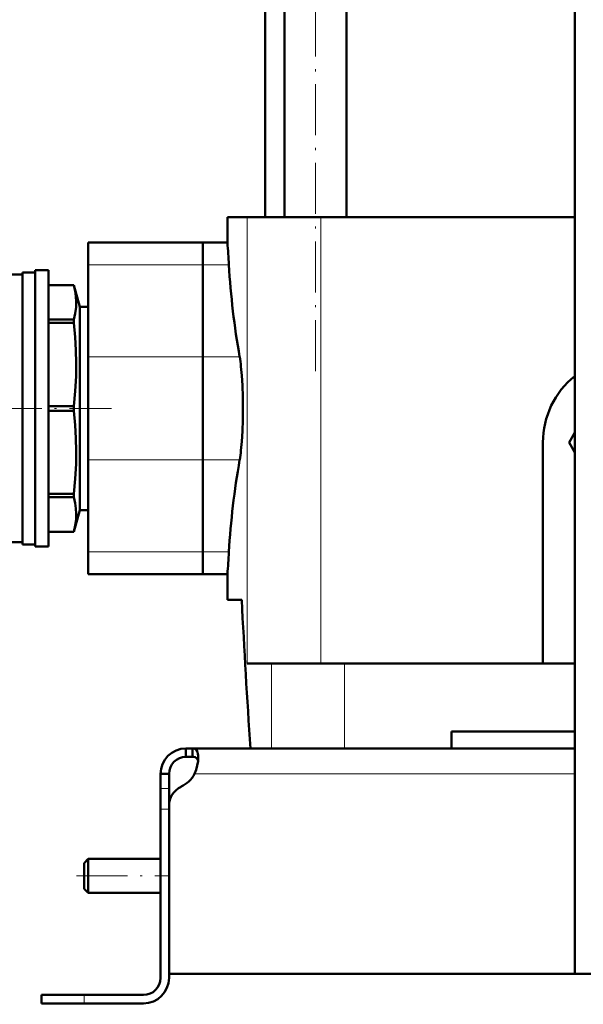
# Model space of a CAD drawing. Extents: x -1358 to 1757, y -1616 to 699.
# Tile 42 of 96: x -1154 to -1022, y -401 to -169. Entities that reach past the tile are written whole.
import ezdxf

# ---------------------------------------------------------------- set-up
doc = ezdxf.new("R2010")
doc.units = 0
doc.linetypes.add('DASHDOT', pattern=[18.5, 12, -3, 0.5, -3])

msp = doc.modelspace()

# ---------------------------------------------------------------- linework, layer by layer
at = {"color": 7, "linetype": 'DASHDOT', "lineweight": 18}
for p, q in [((-1084.77, -251.8), (-1084.77, 182.6)), ((-1198.18, -260.6), (-1132.78, -260.6)), ((-1141.03, -370.6), (-1119.43, -370.6))]:
    msp.add_line(p, q, dxfattribs=at)
at = {"color": 7, "lineweight": 50}
for p, q in [((-1023.73, -393.6), (-1023.73, 182.15)), ((-1092.07, -215.6), (-1092.07, 146.4)), ((-1077.47, -215.6), (-1077.47, 146.4)), ((-1096.58, -215.6), (-1096.58, 130.4)), ((-1100.84, -215.6), (-1105.48, -215.6)), ((-1105.48, -221.6), (-1105.48, -215.6)), ((-1083.47, -215.6), (-1100.84, -215.6)), ((-1023.73, -215.6), (-1083.47, -215.6)), ((-1138.23, -226.83), (-1138.23, -221.6)), ((-1111.23, -221.6), (-1138.23, -221.6)), ((-1111.23, -226.83), (-1111.23, -221.6)), ((-1111.23, -221.6), (-1105.48, -221.6)), ((-1111.23, -221.6), (-1111.23, -226.83)), ((-1138.23, -226.83), (-1138.23, -248.48)), ((-1111.23, -226.83), (-1111.23, -248.48)), ((-1111.23, -248.48), (-1111.23, -226.83)), ((-1161.73, -229.1), (-1153.73, -229.1)), ((-1153.73, -260.6), (-1153.73, -228.6)), ((-1153.73, -228.6), (-1150.73, -228.6)), ((-1150.73, -293.1), (-1150.73, -228.1)), ((-1150.73, -228.1), (-1147.61, -228.1)), ((-1147.61, -293.1), (-1147.61, -228.1)), ((-1147.61, -231.6), (-1141.59, -231.6)), ((-1147.61, -231.61), (-1141.59, -231.61)), ((-1141.59, -231.61), (-1141.59, -231.6)), ((-1141.59, -231.6), (-1140.23, -236.7)), ((-1140.23, -236.7), (-1138.23, -236.7)), ((-1140.23, -284.5), (-1140.23, -236.7)), ((-1147.61, -239.71), (-1141.59, -239.71)), ((-1147.61, -240.49), (-1141.59, -240.49)), ((-1141.59, -240.49), (-1141.59, -239.71)), ((-1138.23, -272.73), (-1138.23, -248.48)), ((-1111.23, -272.73), (-1111.23, -248.48)), ((-1111.23, -248.48), (-1111.23, -272.73)), ((-1153.73, -292.6), (-1153.73, -260.6)), ((-1147.61, -260.05), (-1141.59, -260.05)), ((-1147.61, -261.16), (-1141.59, -261.16)), ((-1141.59, -261.16), (-1141.59, -260.05)), ((-1023.73, -266.25), (-1025.08, -268.6)), ((-1031.23, -320.6), (-1031.23, -268.6)), ((-1025.08, -268.6), (-1023.73, -270.95)), ((-1138.23, -272.73), (-1138.23, -294.38)), ((-1111.23, -272.73), (-1111.23, -294.38)), ((-1111.23, -294.38), (-1111.23, -272.73)), ((-1147.61, -280.71), (-1141.59, -280.71)), ((-1147.61, -281.5), (-1141.59, -281.5)), ((-1141.59, -281.5), (-1141.59, -280.71)), ((-1140.23, -284.5), (-1141.59, -289.6)), ((-1138.23, -284.5), (-1140.23, -284.5)), ((-1147.61, -289.6), (-1141.59, -289.6)), ((-1147.61, -289.6), (-1141.59, -289.6)), ((-1141.59, -289.6), (-1141.59, -289.6)), ((-1165.73, -292.1), (-1153.73, -292.1)), ((-1153.73, -292.6), (-1150.73, -292.6)), ((-1147.61, -293.1), (-1150.73, -293.1)), ((-1138.23, -299.6), (-1138.23, -294.38)), ((-1111.23, -299.6), (-1111.23, -294.38)), ((-1111.23, -294.38), (-1111.23, -299.6)), ((-1111.23, -299.6), (-1138.23, -299.6)), ((-1111.23, -299.6), (-1105.48, -299.6)), ((-1105.48, -305.6), (-1105.48, -299.6)), ((-1102.12, -305.6), (-1105.48, -305.6)), ((-1100.84, -320.6), (-1095.12, -320.6)), ((-1095.12, -320.6), (-1077.91, -320.6)), ((-1077.91, -320.6), (-1023.73, -320.6)), ((-1052.73, -340.6), (-1052.73, -336.6)), ((-1023.73, -336.6), (-1052.73, -336.6)), ((-1115.23, -340.6), (-1115.23, -342.6)), ((-1113.69, -340.6), (-1115.23, -340.6)), ((-1113.69, -342.6), (-1115.23, -342.6)), ((-1113.69, -340.6), (-1113.69, -342.6)), ((-1023.73, -340.6), (-1113.69, -340.6)), ((-1121.23, -346.6), (-1119.23, -346.6)), ((-1121.23, -350.02), (-1121.23, -346.6)), ((-1119.23, -350.02), (-1119.23, -346.6)), ((-1121.23, -354.85), (-1121.23, -350.02)), ((-1119.23, -354.12), (-1119.23, -350.02)), ((-1119.23, -354.12), (-1119.23, -393.6)), ((-1121.23, -354.85), (-1121.23, -394.6)), ((-1119.23, -394.6), (-1119.23, -354.85)), ((-1139.23, -367.6), (-1138.23, -366.6)), ((-1139.23, -370.6), (-1139.23, -367.6)), ((-1138.23, -370.6), (-1138.23, -366.6)), ((-1138.23, -366.6), (-1121.23, -366.6)), ((-1139.23, -373.6), (-1139.23, -370.6)), ((-1138.23, -374.6), (-1138.23, -370.6)), ((-1139.23, -373.6), (-1138.23, -374.6)), ((-1138.23, -374.6), (-1121.23, -374.6)), ((-1011.23, -393.6), (-1119.23, -393.6)), ((-1019.73, -393.6), (-1023.73, -393.6)), ((-1149.23, -398.6), (-1149.23, -400.6)), ((-1149.23, -398.6), (-1139.23, -398.6)), ((-1149.23, -400.6), (-1139.23, -400.6)), ((-1125.23, -398.6), (-1139.23, -398.6)), ((-1139.23, -400.6), (-1125.23, -400.6))]:
    msp.add_line(p, q, dxfattribs=at)
at = {"color": 7, "lineweight": 18}
for p, q in [((-1100.84, -215.6), (-1100.84, -320.6)), ((-1083.47, -215.6), (-1083.47, -320.6)), ((-1111.23, -226.83), (-1138.23, -226.83)), ((-1105.14, -226.83), (-1111.23, -226.83)), ((-1111.23, -248.48), (-1138.23, -248.48)), ((-1111.23, -248.48), (-1102.6, -248.48)), ((-1111.23, -272.73), (-1138.23, -272.73)), ((-1102.6, -272.73), (-1111.23, -272.73)), ((-1111.23, -294.38), (-1138.23, -294.38)), ((-1105.14, -294.38), (-1111.23, -294.38)), ((-1095.12, -320.6), (-1095.12, -340.6)), ((-1077.91, -320.6), (-1077.91, -340.6)), ((-1023.73, -346.6), (-1113.2, -346.6)), ((-1121.23, -350.02), (-1119.23, -350.02)), ((-1121.23, -354.85), (-1119.23, -354.85)), ((-1139.23, -398.6), (-1139.23, -400.6))]:
    msp.add_line(p, q, dxfattribs=at)
at = {"color": 7, "linetype": 'DASHDOT', "lineweight": 18, "ltscale": 0.060001}
msp.add_line((-1121.43, -354.85), (-1119.03, -354.85), dxfattribs=at)
at = {"color": 7, "linetype": 'DASHDOT', "lineweight": 18, "ltscale": 0.060015}
msp.add_line((-1139.23, -398.4), (-1139.23, -400.8), dxfattribs=at)
at = {"color": 7, "lineweight": 50}
for points in [[(-1141.59, -239.71), (-1141.28, -238.25), (-1141.1, -236.79), (-1141.06, -235.53), (-1141.12, -234.27), (-1141.29, -233), (-1141.59, -231.61)], [(-1141.59, -260.05), (-1141.28, -256.53), (-1141.1, -253.01), (-1141.06, -249.96), (-1141.12, -246.91), (-1141.29, -243.86), (-1141.59, -240.49)], [(-1101.84, -260.6), (-1101.87, -257.9), (-1101.96, -255.24), (-1102.1, -252.85), (-1102.29, -250.71)], [(-1141.59, -280.71), (-1141.28, -277.2), (-1141.1, -273.67), (-1141.06, -270.62), (-1141.12, -267.57), (-1141.29, -264.53), (-1141.59, -261.16)], [(-1102.29, -270.49), (-1102.11, -268.36), (-1101.96, -265.99), (-1101.87, -263.32), (-1101.84, -260.6)], [(-1141.59, -289.6), (-1141.28, -288.14), (-1141.1, -286.68), (-1141.06, -285.42), (-1141.12, -284.15), (-1141.29, -282.89), (-1141.59, -281.5)], [(-1112.35, -342.72), (-1112.37, -342.27), (-1112.42, -341.86), (-1112.55, -341.39), (-1112.75, -341.03), (-1113.01, -340.77), (-1113.32, -340.64), (-1113.69, -340.6)], [(-1112.39, -343.54), (-1112.53, -343.16), (-1112.76, -342.88), (-1113.08, -342.69), (-1113.48, -342.61), (-1113.69, -342.6)], [(-1113.2, -346.6), (-1112.83, -345.61), (-1112.57, -344.61), (-1112.4, -343.63), (-1112.35, -342.72)]]:
    msp.add_lwpolyline(points, dxfattribs=at)
for centre, radius, start, end in [((-1676.15, -260.96), 572.03, 3.4209, 3.9453), ((-914.29, -215.37), 191.2, 183.435, 189.9711), ((-1136.62, -254.19), 34.5, 5.7888, 9.5347), ((-1011.23, -268.6), 20, 128.6823, 180), ((-1136.62, -267.01), 34.5, 350.4653, 354.2112), ((-914.29, -305.83), 191.2, 170.0289, 176.565), ((-1676.16, -260.24), 572.04, 356.0547, 356.5791), ((1393.91, -176.9), 2499.35, 182.95181, 183.75555), ((-1115.23, -346.6), 6, 90, 180), ((-1115.23, -346.6), 4, 90, 180), ((-1119.35, -343.26), 7, 295.2697, 331.517), ((-1114.23, -354.12), 5, 115.2697, 180), ((-1125.23, -394.6), 4, 270, 0), ((-1125.23, -394.6), 6, 270, 0)]:
    msp.add_arc(centre, radius, start, end, dxfattribs=at)

doc.saveas('drawing.dxf')
